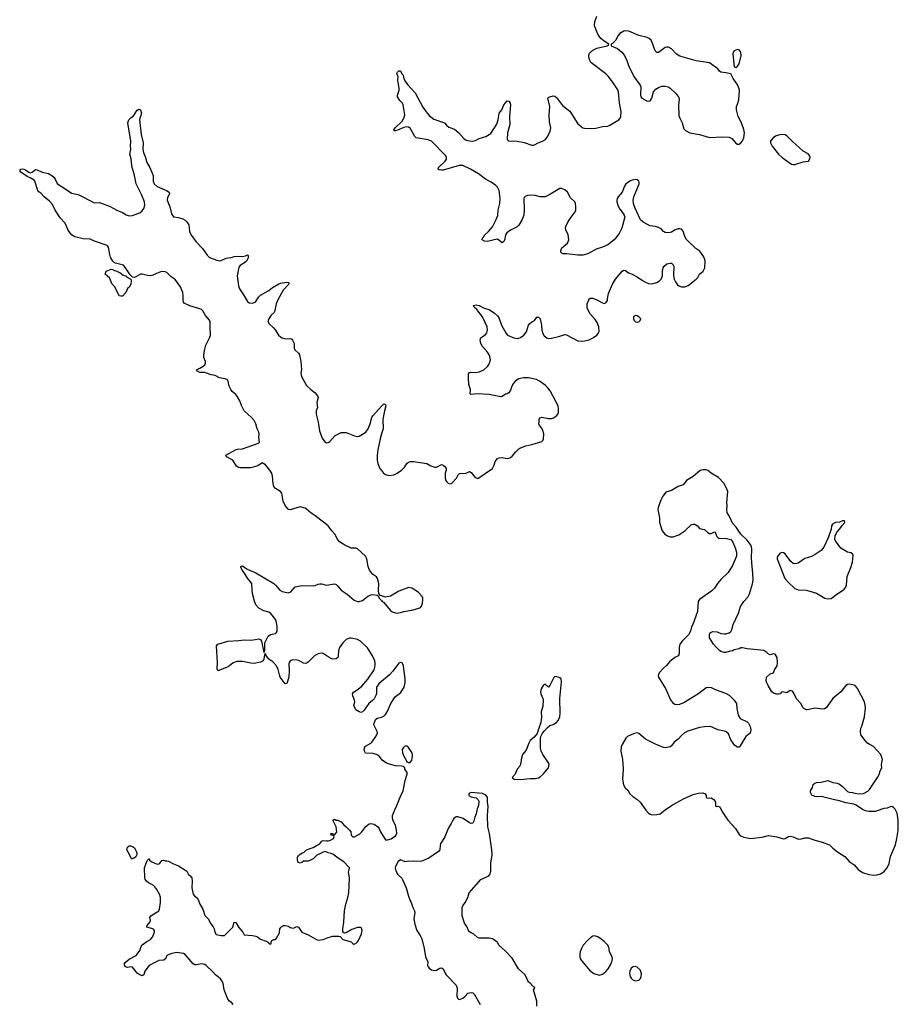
# Model space of a CAD drawing. Header units: inches. Extents: x 2221556 to 2384305, y 723442 to 892241.
# Tile 36 of 53: x 2305599 to 2316287, y 840912 to 852886. Entities that reach past the tile are written whole.
import ezdxf

# ---------------------------------------------------------------- set-up
doc = ezdxf.new("R2010")
doc.units = ezdxf.units.IN
doc.header["$MEASUREMENT"] = 0
for name, color, linetype in [('C3804', 7, 'Continuous'), ('C3805', 7, 'Continuous'), ('C3814', 7, 'Continuous'), ('C3815', 7, 'Continuous')]:
    doc.layers.add(name, color=color, linetype=linetype)

msp = doc.modelspace()

# ---------------------------------------------------------------- linework, layer by layer
at = {"layer": 'C3804', "color": 6, "elevation": 200}
for points in [[(2310000, 845878), (2309983, 845883), (2309974, 845894), (2309969, 845909), (2309965, 845945), (2309966, 846030), (2309953, 846090), (2309940, 846110), (2309890, 846144), (2309855, 846190), (2309838, 846238), (2309820, 846330), (2309804, 846364), (2309710, 846452), (2309690, 846461), (2309630, 846461), (2309556, 846496), (2309490, 846538), (2309466, 846570), (2309434, 846630), (2309395, 846670), (2309353, 846733), (2309190, 846855), (2309144, 846884), (2309090, 846933), (2309070, 846946), (2309010, 846962), (2308890, 846926), (2308870, 846930), (2308859, 846939), (2308830, 846979), (2308806, 847030), (2308788, 847130), (2308770, 847150), (2308710, 847187), (2308691, 847211), (2308682, 847242), (2308674, 847334), (2308667, 847370), (2308642, 847410), (2308590, 847473), (2308550, 847498), (2308498, 847462), (2308410, 847438), (2308390, 847435), (2308278, 847438), (2308262, 847442), (2308237, 847457), (2308190, 847531), (2308115, 847570), (2308106, 847590), (2308224, 847656), (2308250, 847663), (2308310, 847668), (2308505, 847735), (2308515, 847750), (2308510, 847810), (2308512, 847850), (2308507, 847870), (2308486, 847910), (2308470, 847973), (2308453, 848010), (2308420, 848050), (2308331, 848130), (2308296, 848196), (2308278, 848250), (2308250, 848298), (2308230, 848328), (2308183, 848363), (2308167, 848387), (2308149, 848430), (2308135, 848490), (2308126, 848506), (2308100, 848520), (2308030, 848530), (2307978, 848558), (2307930, 848568), (2307870, 848588), (2307850, 848594), (2307790, 848596), (2307761, 848610), (2307749, 848630), (2307790, 848647), (2307829, 848671), (2307850, 848690), (2307860, 848710), (2307858, 848730), (2307840, 848780), (2307838, 848810), (2307850, 848879), (2307864, 848930), (2307914, 849026), (2307921, 849050), (2307915, 849150), (2307918, 849210), (2307910, 849232), (2307859, 849290), (2307825, 849345), (2307810, 849360), (2307790, 849370), (2307670, 849406), (2307600, 849440), (2307591, 849451), (2307586, 849470), (2307588, 849530), (2307582, 849570), (2307557, 849637), (2307490, 849726), (2307441, 849761), (2307390, 849811), (2307370, 849820), (2307330, 849823), (2307290, 849813), (2307219, 849781), (2307190, 849772), (2307155, 849775), (2307090, 849793), (2307069, 849790), (2307010, 849759), (2306990, 849753), (2306970, 849755), (2306943, 849783), (2306896, 849856), (2306860, 849900), (2306847, 849907), (2306765, 849925), (2306750, 849932), (2306731, 849950), (2306707, 849990), (2306704, 850000)], [(2307905, 850000), (2307910, 849995), (2308010, 849956), (2308030, 849954), (2308050, 849957), (2308110, 849985), (2308166, 849994), (2308187, 850000)], [(2308380, 850000), (2308380, 849990), (2308357, 849950), (2308335, 849930), (2308283, 849897), (2308265, 849875), (2308244, 849770), (2308261, 849650), (2308272, 849612), (2308322, 849542), (2308370, 849458), (2308390, 849442), (2308430, 849440), (2308458, 849450), (2308470, 849459), (2308504, 849510), (2308530, 849537), (2308629, 849591), (2308675, 849630), (2308750, 849675), (2308770, 849682), (2308850, 849693), (2308874, 849690), (2308872, 849670), (2308805, 849595), (2308739, 849481), (2308720, 849430), (2308704, 849350), (2308693, 849327), (2308656, 849290), (2308630, 849250), (2308620, 849230), (2308620, 849210), (2308628, 849190), (2308681, 849141), (2308709, 849109), (2308748, 849050), (2308773, 849030), (2308790, 849019), (2308822, 849010), (2308850, 849006), (2308892, 849010), (2308910, 849003), (2308918, 848990), (2308936, 848950), (2308936, 848890), (2308946, 848870), (2308990, 848830), (2309001, 848810), (2309012, 848772), (2309019, 848730), (2309026, 848634), (2309020, 848590), (2309028, 848548), (2309090, 848439), (2309139, 848390), (2309192, 848350), (2309222, 848310), (2309228, 848290), (2309215, 848230), (2309220, 848170), (2309207, 848130), (2309205, 848090), (2309229, 847990), (2309246, 847886), (2309278, 847798), (2309313, 847753), (2309330, 847741), (2309350, 847744), (2309370, 847758), (2309437, 847830), (2309510, 847866), (2309570, 847868), (2309670, 847825), (2309710, 847818), (2309730, 847823), (2309770, 847844), (2309808, 847870), (2309837, 847910), (2309862, 847970), (2309884, 848050), (2309896, 848070), (2310000, 848186)], [(2310000, 847848), (2309983, 847790), (2309955, 847655), (2309946, 847590), (2309947, 847530), (2309956, 847490), (2309981, 847430), (2310000, 847404)], [(2310000, 844837), (2309969, 844810), (2309941, 844770), (2309938, 844690), (2309932, 844668), (2309910, 844629), (2309890, 844605), (2309845, 844570), (2309791, 844490), (2309770, 844469), (2309750, 844462), (2309728, 844470), (2309690, 844495), (2309670, 844528), (2309665, 844550), (2309674, 844586), (2309673, 844610), (2309650, 844662), (2309648, 844690), (2309659, 844710), (2309715, 844745), (2309760, 844780), (2309834, 844866), (2309910, 844981), (2309924, 845030), (2309924, 845064), (2309918, 845090), (2309890, 845150), (2309830, 845247), (2309744, 845330), (2309710, 845348), (2309630, 845365), (2309610, 845365), (2309570, 845349), (2309532, 845310), (2309490, 845250), (2309479, 845210), (2309474, 845146), (2309468, 845130), (2309447, 845113), (2309410, 845111), (2309390, 845119), (2309350, 845138), (2309290, 845177), (2309270, 845182), (2309230, 845174), (2309190, 845154), (2309110, 845074), (2309090, 845060), (2309070, 845056), (2309050, 845059), (2308993, 845093), (2308970, 845099), (2308919, 845101), (2308890, 845091), (2308879, 845070), (2308875, 845050), (2308878, 844970), (2308873, 844890), (2308850, 844815), (2308830, 844809), (2308768, 844890), (2308758, 844918), (2308745, 844985), (2308724, 845030), (2308678, 845078), (2308629, 845109), (2308596, 845156), (2308590, 845178), (2308584, 845176), (2308577, 845163), (2308570, 845110), (2308561, 845090), (2308530, 845073), (2308450, 845058), (2308410, 845061), (2308310, 845082), (2308239, 845081), (2308196, 845064), (2308150, 845030), (2308113, 845010), (2308010, 844968), (2308000, 844990), (2308005, 845070), (2307995, 845270), (2308010, 845293), (2308130, 845330), (2308263, 845337), (2308330, 845345), (2308418, 845342), (2308510, 845358), (2308530, 845350), (2308542, 845330), (2308570, 845192), (2308578, 845202), (2308580, 845220), (2308583, 845310), (2308622, 845390), (2308650, 845409), (2308710, 845423), (2308721, 845430), (2308732, 845450), (2308730, 845510), (2308719, 845570), (2308710, 845590), (2308670, 845644), (2308650, 845667), (2308630, 845682), (2308570, 845696), (2308510, 845730), (2308472, 845772), (2308456, 845816), (2308432, 845910), (2308426, 845954), (2308424, 846030), (2308370, 846096), (2308335, 846155), (2308307, 846190), (2308289, 846230), (2308298, 846242), (2308310, 846243), (2308365, 846205), (2308470, 846161), (2308690, 846028), (2308712, 846011), (2308762, 845950), (2308790, 845932), (2308870, 845916), (2308897, 845930), (2308949, 845991), (2309030, 846007), (2309163, 846003), (2309194, 846006), (2309230, 846023), (2309250, 846027), (2309270, 846027), (2309330, 846011), (2309430, 846025), (2309450, 846016), (2309470, 845998), (2309510, 845947), (2309582, 845902), (2309668, 845828), (2309710, 845810), (2309730, 845809), (2309770, 845824), (2309830, 845870), (2309870, 845892), (2309895, 845895), (2309947, 845887), (2309960, 845880), (2309971, 845850), (2310000, 845821)], [(2310000, 843893), (2309970, 843929), (2309947, 843947), (2309901, 843961), (2309807, 843967), (2309793, 843990), (2309789, 844010), (2309793, 844030), (2309805, 844050), (2309870, 844088), (2309881, 844099), (2309925, 844155), (2309943, 844190), (2309950, 844210), (2309947, 844230), (2309907, 844310), (2309910, 844330), (2309930, 844378), (2309950, 844394), (2310000, 844406)], [(2308195, 840910), (2308179, 840930), (2308150, 840949), (2308130, 840974), (2308085, 841090), (2308074, 841170), (2308058, 841198), (2308041, 841221), (2307982, 841270), (2307949, 841309), (2307866, 841386), (2307850, 841396), (2307810, 841404), (2307750, 841391), (2307730, 841391), (2307710, 841406), (2307610, 841518), (2307590, 841530), (2307510, 841544), (2307451, 841530), (2307396, 841510), (2307384, 841496), (2307375, 841470), (2307351, 841450), (2307290, 841444), (2307250, 841426), (2307176, 841384), (2307123, 841317), (2307110, 841270), (2307090, 841258), (2307062, 841270), (2307030, 841293), (2306970, 841362), (2306950, 841369), (2306910, 841359), (2306887, 841367), (2306874, 841390), (2306874, 841410), (2306881, 841419), (2306930, 841461), (2307016, 841504), (2307064, 841570), (2307074, 841606), (2307090, 841636), (2307144, 841676), (2307190, 841701), (2307213, 841730), (2307239, 841790), (2307239, 841810), (2307225, 841825), (2307190, 841839), (2307146, 841850), (2307148, 841870), (2307185, 841915), (2307189, 841931), (2307183, 841970), (2307194, 841990), (2307290, 842048), (2307301, 842070), (2307313, 842150), (2307310, 842210), (2307301, 842250), (2307268, 842310), (2307242, 842342), (2307221, 842361), (2307164, 842390), (2307141, 842410), (2307125, 842435), (2307121, 842450), (2307116, 842570), (2307137, 842630), (2307155, 842665), (2307170, 842681), (2307183, 842663), (2307205, 842645), (2307270, 842617), (2307290, 842620), (2307305, 842630), (2307330, 842661), (2307350, 842666), (2307370, 842656), (2307390, 842659), (2307410, 842655), (2307470, 842620), (2307530, 842596), (2307609, 842549), (2307631, 842530), (2307651, 842490), (2307670, 842479), (2307692, 842450), (2307698, 842410), (2307695, 842330), (2307710, 842250), (2307724, 842230), (2307750, 842211), (2307770, 842187), (2307792, 842132), (2307828, 842070), (2307853, 841993), (2307890, 841951), (2307925, 841890), (2307953, 841853), (2307964, 841830), (2307971, 841790), (2307990, 841761), (2308050, 841748), (2308092, 841748), (2308193, 841850), (2308210, 841911), (2308230, 841906), (2308266, 841846), (2308315, 841790), (2308330, 841758), (2308430, 841751), (2308470, 841743), (2308492, 841732), (2308530, 841703), (2308599, 841679), (2308624, 841664), (2308630, 841652), (2308650, 841642), (2308658, 841650), (2308658, 841670), (2308668, 841690), (2308690, 841702), (2308710, 841702), (2308723, 841717), (2308758, 841782), (2308765, 841830), (2308775, 841845), (2308790, 841861), (2308808, 841870), (2308830, 841871), (2308870, 841861), (2308890, 841847), (2308930, 841838), (2308970, 841858), (2308990, 841851), (2309031, 841791), (2309110, 841759), (2309210, 841701), (2309230, 841694), (2309290, 841700), (2309350, 841725), (2309410, 841740), (2309480, 841740), (2309496, 841736), (2309530, 841699), (2309630, 841671), (2309650, 841652), (2309665, 841645), (2309690, 841651), (2309710, 841671), (2309721, 841690), (2309756, 841770), (2309766, 841810), (2309759, 841839), (2309747, 841847), (2309710, 841848), (2309638, 841822), (2309570, 841781), (2309550, 841779), (2309529, 841789), (2309530, 841830), (2309544, 841910), (2309551, 842050), (2309565, 842130), (2309591, 842210), (2309601, 842270), (2309611, 842450), (2309599, 842521), (2309609, 842550), (2309610, 842573), (2309544, 842644), (2309473, 842690), (2309410, 842738), (2309390, 842747), (2309350, 842753), (2309326, 842766), (2309310, 842769), (2309214, 842726), (2309170, 842682), (2309130, 842662), (2309110, 842655), (2309050, 842655), (2309030, 842635), (2309011, 842629), (2308990, 842635), (2308981, 842650), (2308977, 842670), (2308980, 842700), (2308990, 842718), (2309010, 842738), (2309030, 842751), (2309059, 842761), (2309088, 842790), (2309170, 842818), (2309210, 842845), (2309250, 842862), (2309268, 842890), (2309280, 842900), (2309290, 842905), (2309330, 842899), (2309350, 842901), (2309370, 842906), (2309418, 842930), (2309426, 842950), (2309422, 842962), (2309390, 842968), (2309386, 842990), (2309410, 842991), (2309414, 842974), (2309430, 842972), (2309456, 843004), (2309449, 843070), (2309409, 843150), (2309430, 843162), (2309450, 843152), (2309470, 843151), (2309510, 843131), (2309537, 843097), (2309571, 843070), (2309610, 843031), (2309626, 843010), (2309631, 842970), (2309651, 842951), (2309671, 842951), (2309735, 842985), (2309761, 843010), (2309810, 843076), (2309850, 843107), (2309870, 843113), (2309910, 843103), (2309955, 843070), (2309971, 843050), (2309988, 843008), (2310000, 842990)]]:
    msp.add_lwpolyline(points, dxfattribs=at)
for points in [[(2306830, 849524), (2306808, 849530), (2306756, 849636), (2306726, 849670), (2306690, 849746), (2306668, 849768), (2306638, 849790), (2306650, 849830), (2306710, 849854), (2306733, 849850), (2306742, 849842), (2306779, 849830), (2306784, 849824), (2306818, 849810), (2306859, 849779), (2306890, 849770), (2306900, 849760), (2306950, 849730), (2306956, 849710), (2306950, 849669), (2306930, 849633), (2306916, 849624), (2306890, 849567), (2306850, 849526)], [(2306970, 842678), (2306960, 842680), (2306936, 842736), (2306904, 842790), (2306910, 842822), (2306930, 842838), (2306950, 842838), (2306971, 842831), (2306995, 842815), (2307014, 842774), (2307023, 842750), (2307023, 842730), (2307010, 842705), (2306990, 842689), (2306975, 842685)]]:
    msp.add_lwpolyline(points, close=True, dxfattribs=at)
at = {"layer": 'C3805', "color": 6, "elevation": 200}
for points in [[(2306704, 850000), (2306694, 850030), (2306680, 850120), (2306673, 850133), (2306662, 850142), (2306510, 850192), (2306458, 850218), (2306370, 850222), (2306270, 850247), (2306230, 850271), (2306190, 850328), (2306152, 850412), (2306090, 850475), (2306029, 850570), (2305997, 850637), (2305960, 850680), (2305896, 850730), (2305856, 850776), (2305832, 850792), (2305821, 850810), (2305783, 850923), (2305775, 850935), (2305725, 850965), (2305690, 850980), (2305613, 851030), (2305599, 851050), (2305613, 851067), (2305630, 851071), (2305650, 851068), (2305670, 851061), (2305710, 851031), (2305730, 851023), (2305750, 851031), (2305790, 851065), (2305810, 851061), (2305872, 851032), (2305950, 851015), (2305990, 850990), (2306013, 850970), (2306030, 850947), (2306056, 850896), (2306070, 850880), (2306150, 850832), (2306230, 850775), (2306310, 850762), (2306510, 850661), (2306570, 850664), (2306690, 850620), (2306781, 850570), (2306850, 850542), (2306895, 850515), (2306930, 850502), (2306970, 850505), (2307061, 850539), (2307090, 850562), (2307111, 850589), (2307121, 850630), (2307119, 850670), (2307081, 850761), (2307016, 850890), (2306991, 851011), (2306969, 851089), (2306958, 851150), (2306955, 851195), (2306939, 851250), (2306952, 851310), (2306948, 851350), (2306951, 851410), (2306915, 851630), (2306927, 851670), (2306950, 851694), (2306985, 851715), (2306990, 851731), (2307030, 851786), (2307050, 851798), (2307070, 851792), (2307079, 851750), (2307070, 851710), (2307059, 851690), (2307057, 851670), (2307076, 851490), (2307101, 851390), (2307099, 851310), (2307106, 851270), (2307131, 851210), (2307147, 851150), (2307183, 851090), (2307222, 850990), (2307224, 850924), (2307235, 850890), (2307270, 850857), (2307384, 850810), (2307417, 850790), (2307422, 850770), (2307396, 850724), (2307394, 850690), (2307427, 850610), (2307447, 850527), (2307460, 850500), (2307470, 850489), (2307530, 850482), (2307585, 850465), (2307610, 850450), (2307629, 850430), (2307655, 850390), (2307665, 850310), (2307684, 850264), (2307714, 850230), (2307740, 850190), (2307824, 850104), (2307881, 850021), (2307905, 850000)], [(2308187, 850000), (2308210, 850007), (2308250, 850010), (2308310, 850007), (2308346, 850014), (2308370, 850027), (2308380, 850020), (2308380, 850000)]]:
    msp.add_lwpolyline(points, dxfattribs=at)
at = {"layer": 'C3814', "color": 6, "elevation": 200}
for points in [[(2310000, 847404), (2310025, 847370), (2310050, 847355), (2310090, 847344), (2310150, 847352), (2310190, 847373), (2310244, 847410), (2310283, 847450), (2310310, 847491), (2310330, 847507), (2310350, 847515), (2310390, 847515), (2310550, 847491), (2310600, 847460), (2310650, 847444), (2310670, 847444), (2310730, 847475), (2310751, 847470), (2310775, 847450), (2310787, 847430), (2310787, 847410), (2310774, 847370), (2310775, 847310), (2310780, 847290), (2310793, 847270), (2310810, 847251), (2310830, 847242), (2310850, 847244), (2310864, 847256), (2310913, 847310), (2310934, 847350), (2310950, 847366), (2311030, 847373), (2311070, 847393), (2311090, 847380), (2311140, 847320), (2311150, 847313), (2311174, 847306), (2311350, 847427), (2311372, 847468), (2311385, 847515), (2311410, 847551), (2311430, 847558), (2311470, 847563), (2311530, 847551), (2311550, 847554), (2311570, 847563), (2311590, 847579), (2311633, 847630), (2311670, 847667), (2311685, 847675), (2311757, 847703), (2311830, 847719), (2311950, 847758), (2311962, 847770), (2311971, 847789), (2311975, 847850), (2311964, 847890), (2311950, 847917), (2311922, 847950), (2311915, 847970), (2311919, 847990), (2311917, 848030), (2311930, 848046), (2311950, 848051), (2312030, 848035), (2312070, 848038), (2312094, 848046), (2312129, 848070), (2312147, 848090), (2312154, 848110), (2312155, 848150), (2312150, 848190), (2312053, 848373), (2312023, 848410), (2311990, 848440), (2311923, 848490), (2311886, 848510), (2311790, 848531), (2311729, 848529), (2311690, 848524), (2311670, 848517), (2311628, 848490), (2311601, 848459), (2311585, 848430), (2311570, 848379), (2311550, 848350), (2311530, 848337), (2311510, 848332), (2311470, 848303), (2311459, 848301), (2311430, 848302), (2311311, 848329), (2311170, 848335), (2311089, 848329), (2311078, 848338), (2311081, 848390), (2311064, 848450), (2311058, 848530), (2311060, 848580), (2311066, 848590), (2311082, 848598), (2311150, 848596), (2311190, 848603), (2311244, 848630), (2311290, 848668), (2311299, 848681), (2311316, 848710), (2311325, 848750), (2311320, 848790), (2311312, 848812), (2311290, 848845), (2311230, 848913), (2311210, 848950), (2311200, 848990), (2311210, 849016), (2311270, 849062), (2311282, 849078), (2311291, 849109), (2311286, 849150), (2311231, 849271), (2311160, 849360), (2311126, 849390), (2311121, 849410), (2311150, 849419), (2311190, 849410), (2311250, 849379), (2311310, 849360), (2311376, 849316), (2311410, 849283), (2311432, 849252), (2311460, 849170), (2311515, 849070), (2311535, 849050), (2311610, 849017), (2311650, 849009), (2311670, 849012), (2311690, 849020), (2311732, 849048), (2311765, 849090), (2311790, 849170), (2311804, 849190), (2311829, 849211), (2311863, 849230), (2311890, 849270), (2311910, 849270), (2311932, 849250), (2311947, 849170), (2311952, 849110), (2311964, 849070), (2311981, 849041), (2312010, 849016), (2312030, 849010), (2312070, 849013), (2312170, 849036), (2312230, 849058), (2312250, 849054), (2312390, 848980), (2312430, 848975), (2312470, 848980), (2312525, 848995), (2312579, 849021), (2312619, 849050), (2312636, 849070), (2312647, 849093), (2312644, 849150), (2312622, 849202), (2312599, 849239), (2312534, 849314), (2312504, 849384), (2312504, 849430), (2312521, 849479), (2312530, 849491), (2312542, 849498), (2312570, 849501), (2312621, 849481), (2312690, 849441), (2312710, 849436), (2312730, 849442), (2312749, 849470), (2312749, 849490), (2312763, 849557), (2312810, 849670), (2312847, 849730), (2312870, 849759), (2312930, 849826), (2312950, 849841), (2312970, 849836), (2313007, 849807), (2313050, 849791), (2313110, 849759), (2313174, 849714), (2313210, 849694), (2313250, 849678), (2313290, 849672), (2313350, 849690), (2313383, 849710), (2313403, 849730), (2313419, 849770), (2313417, 849830), (2313427, 849870), (2313437, 849890), (2313470, 849917), (2313510, 849926), (2313530, 849925), (2313550, 849905), (2313557, 849890), (2313551, 849770), (2313561, 849730), (2313577, 849697), (2313601, 849661), (2313616, 849650), (2313650, 849637), (2313690, 849636), (2313730, 849654), (2313830, 849730), (2313850, 849751), (2313868, 849792), (2313914, 849826), (2313933, 849867), (2313939, 849950), (2313935, 849970), (2313922, 850000)], [(2310000, 848186), (2310004, 848190), (2310030, 848213), (2310042, 848210), (2310050, 848205), (2310052, 848190), (2310036, 848130), (2310018, 848030), (2310019, 847910), (2310000, 847848)], [(2310000, 845821), (2310010, 845811), (2310024, 845804), (2310110, 845701), (2310130, 845685), (2310170, 845672), (2310190, 845670), (2310230, 845676), (2310270, 845689), (2310370, 845707), (2310470, 845735), (2310486, 845754), (2310500, 845790), (2310505, 845830), (2310502, 845850), (2310494, 845870), (2310450, 845920), (2310410, 845950), (2310370, 845972), (2310330, 845982), (2310210, 845937), (2310110, 845877), (2310050, 845864), (2310000, 845878)], [(2310000, 844406), (2310010, 844408), (2310030, 844418), (2310050, 844438), (2310071, 844470), (2310114, 844570), (2310151, 844629), (2310170, 844655), (2310230, 844702), (2310275, 844770), (2310290, 844822), (2310290, 844870), (2310270, 844990), (2310267, 845030), (2310261, 845050), (2310250, 845063), (2310230, 845069), (2310210, 845059), (2310137, 844963), (2310099, 844921), (2310000, 844837)], [(2310000, 842990), (2310050, 842912), (2310072, 842912), (2310116, 842924), (2310170, 842961), (2310185, 842990), (2310181, 843030), (2310170, 843090), (2310140, 843150), (2310134, 843190), (2310136, 843210), (2310161, 843279), (2310188, 843330), (2310227, 843433), (2310265, 843510), (2310287, 843633), (2310313, 843713), (2310313, 843733), (2310286, 843770), (2310286, 843790), (2310263, 843803), (2310249, 843809), (2310170, 843814), (2310110, 843827), (2310063, 843843), (2310010, 843881), (2310000, 843893)], [(2311889, 840889), (2311889, 840950), (2311849, 841090), (2311866, 841110), (2311862, 841122), (2311850, 841126), (2311808, 841170), (2311790, 841182), (2311750, 841269), (2311665, 841345), (2311590, 841475), (2311504, 841564), (2311430, 841629), (2311410, 841663), (2311390, 841682), (2311350, 841707), (2311310, 841718), (2311190, 841717), (2311170, 841725), (2311125, 841765), (2311090, 841781), (2311070, 841795), (2311058, 841810), (2311038, 841858), (2311010, 841901), (2310980, 841990), (2310981, 842090), (2310990, 842110), (2311020, 842150), (2311049, 842211), (2311066, 842270), (2311210, 842430), (2311305, 842475), (2311319, 842490), (2311330, 842530), (2311330, 842630), (2311346, 842730), (2311344, 842790), (2311316, 842990), (2311292, 843072), (2311290, 843210), (2311296, 843316), (2311290, 843370), (2311289, 843430), (2311270, 843455), (2311230, 843475), (2311090, 843489), (2311070, 843481), (2311061, 843470), (2311063, 843450), (2311090, 843435), (2311150, 843423), (2311178, 843398), (2311183, 843383), (2311179, 843330), (2311163, 843290), (2311152, 843230), (2311135, 843190), (2311122, 843138), (2311110, 843117), (2311090, 843112), (2311070, 843120), (2310992, 843172), (2310970, 843182), (2310930, 843194), (2310909, 843191), (2310881, 843170), (2310867, 843153), (2310848, 843110), (2310811, 843050), (2310770, 842949), (2310718, 842862), (2310712, 842848), (2310708, 842790), (2310693, 842770), (2310576, 842690), (2310490, 842655), (2310390, 842648), (2310328, 842652), (2310290, 842644), (2310230, 842669), (2310205, 842650), (2310171, 842590), (2310166, 842570), (2310174, 842534), (2310201, 842490), (2310247, 842447), (2310257, 842430), (2310300, 842330), (2310327, 842227), (2310348, 842170), (2310361, 842150), (2310380, 842090), (2310401, 842050), (2310406, 842030), (2310394, 841950), (2310406, 841886), (2310429, 841809), (2310470, 841750), (2310492, 841710), (2310520, 841590), (2310536, 841490), (2310562, 841430), (2310560, 841390), (2310567, 841370), (2310580, 841350), (2310610, 841330), (2310650, 841324), (2310670, 841327), (2310710, 841353), (2310730, 841355), (2310750, 841342), (2310774, 841290), (2310789, 841269), (2310910, 841144), (2310920, 841110), (2310915, 841010), (2310925, 840985), (2310936, 840976), (2310950, 840971), (2310990, 840985), (2311019, 841010), (2311052, 841048), (2311090, 841057), (2311110, 841051), (2311133, 841030), (2311202, 840910)]]:
    msp.add_lwpolyline(points, dxfattribs=at)
for points in [[(2313090, 849288), (2313066, 849274), (2313065, 849250), (2313072, 849230), (2313090, 849212), (2313110, 849206), (2313130, 849212), (2313148, 849230), (2313155, 849250), (2313130, 849273), (2313110, 849284)], [(2313910, 847412), (2313878, 847402), (2313791, 847330), (2313710, 847281), (2313669, 847231), (2313610, 847208), (2313530, 847160), (2313461, 847139), (2313450, 847129), (2313423, 847090), (2313397, 847043), (2313366, 846954), (2313362, 846930), (2313384, 846830), (2313384, 846770), (2313415, 846670), (2313449, 846630), (2313479, 846610), (2313510, 846599), (2313550, 846597), (2313618, 846622), (2313691, 846669), (2313770, 846748), (2313790, 846752), (2313810, 846750), (2313843, 846730), (2313870, 846700), (2313930, 846687), (2313970, 846648), (2313990, 846636), (2314010, 846638), (2314050, 846658), (2314062, 846642), (2314080, 846600), (2314090, 846588), (2314103, 846583), (2314198, 846578), (2314250, 846564), (2314274, 846534), (2314304, 846464), (2314318, 846410), (2314317, 846363), (2314270, 846250), (2314218, 846162), (2314130, 846079), (2314088, 846030), (2314050, 845973), (2314019, 845941), (2313870, 845836), (2313851, 845810), (2313843, 845690), (2313787, 845533), (2313770, 845502), (2313760, 845450), (2313734, 845406), (2313659, 845330), (2313630, 845290), (2313622, 845250), (2313623, 845190), (2313618, 845162), (2313610, 845150), (2313567, 845130), (2313502, 845078), (2313468, 845032), (2313430, 845002), (2313378, 844942), (2313366, 844910), (2313371, 844890), (2313454, 844754), (2313516, 844616), (2313541, 844581), (2313570, 844562), (2313600, 844560), (2313630, 844563), (2313679, 844581), (2313862, 844698), (2313950, 844764), (2313970, 844770), (2314010, 844764), (2314050, 844745), (2314192, 844692), (2314230, 844671), (2314291, 844610), (2314319, 844570), (2314323, 844510), (2314334, 844454), (2314341, 844430), (2314365, 844390), (2314450, 844346), (2314466, 844330), (2314486, 844290), (2314491, 844270), (2314495, 844250), (2314491, 844229), (2314485, 844210), (2314431, 844169), (2314365, 844055), (2314350, 844038), (2314330, 844038), (2314298, 844058), (2314250, 844129), (2314222, 844202), (2314190, 844229), (2314090, 844252), (2314022, 844282), (2313990, 844290), (2313930, 844288), (2313870, 844279), (2313725, 844235), (2313687, 844213), (2313650, 844182), (2313610, 844138), (2313561, 844099), (2313530, 844055), (2313510, 844044), (2313450, 844032), (2313430, 844034), (2313334, 844074), (2313270, 844110), (2313210, 844135), (2313130, 844205), (2313110, 844213), (2313074, 844206), (2312991, 844170), (2312971, 844150), (2312927, 844070), (2312917, 844043), (2312911, 843990), (2312931, 843890), (2312939, 843770), (2312931, 843650), (2312943, 843583), (2312966, 843546), (2312995, 843515), (2313021, 843470), (2313058, 843438), (2313107, 843407), (2313147, 843370), (2313214, 843274), (2313250, 843238), (2313270, 843224), (2313290, 843216), (2313350, 843219), (2313390, 843230), (2313450, 843279), (2313530, 843330), (2313673, 843410), (2313790, 843465), (2313858, 843482), (2313910, 843485), (2313937, 843470), (2313948, 843450), (2313951, 843430), (2313961, 843421), (2314010, 843422), (2314042, 843401), (2314062, 843370), (2314065, 843350), (2314063, 843323), (2314070, 843316), (2314090, 843321), (2314110, 843315), (2314122, 843302), (2314148, 843250), (2314212, 843152), (2314306, 843050), (2314350, 842979), (2314370, 842962), (2314410, 842945), (2314490, 842930), (2314630, 842945), (2314710, 842964), (2314810, 842950), (2314890, 842924), (2314910, 842928), (2314950, 842952), (2314970, 842956), (2315010, 842947), (2315070, 842921), (2315110, 842924), (2315150, 842937), (2315196, 842936), (2315270, 842910), (2315350, 842890), (2315450, 842851), (2315491, 842810), (2315546, 842766), (2315635, 842710), (2315690, 842651), (2315750, 842608), (2315799, 842550), (2315850, 842515), (2315930, 842489), (2315990, 842482), (2316030, 842488), (2316070, 842499), (2316110, 842524), (2316150, 842571), (2316174, 842626), (2316194, 842710), (2316251, 842850), (2316270, 842930), (2316285, 843025), (2316287, 843150), (2316275, 843235), (2316250, 843287), (2316230, 843307), (2316210, 843316), (2316190, 843315), (2316150, 843299), (2316110, 843294), (2316030, 843264), (2316010, 843259), (2315930, 843257), (2315890, 843265), (2315850, 843281), (2315775, 843335), (2315746, 843346), (2315650, 843362), (2315570, 843387), (2315510, 843397), (2315350, 843440), (2315290, 843436), (2315270, 843439), (2315237, 843457), (2315221, 843490), (2315221, 843510), (2315243, 843550), (2315253, 843587), (2315270, 843603), (2315290, 843611), (2315347, 843613), (2315430, 843633), (2315490, 843611), (2315543, 843603), (2315570, 843591), (2315610, 843562), (2315670, 843499), (2315690, 843491), (2315730, 843488), (2315759, 843479), (2315810, 843471), (2315863, 843477), (2315916, 843504), (2315936, 843524), (2316035, 843670), (2316053, 843707), (2316065, 843750), (2316085, 843790), (2316081, 843830), (2316093, 843890), (2316074, 843950), (2315987, 844047), (2315934, 844074), (2315914, 844090), (2315882, 844122), (2315833, 844190), (2315826, 844230), (2315833, 844270), (2315845, 844295), (2315876, 844410), (2315888, 844512), (2315885, 844550), (2315875, 844590), (2315790, 844754), (2315765, 844785), (2315750, 844795), (2315694, 844806), (2315670, 844803), (2315650, 844789), (2315586, 844714), (2315490, 844630), (2315410, 844517), (2315390, 844505), (2315370, 844501), (2315270, 844515), (2315204, 844496), (2315170, 844495), (2315138, 844510), (2315130, 844518), (2315102, 844570), (2315049, 844629), (2315017, 844697), (2314999, 844719), (2314970, 844729), (2314930, 844701), (2314870, 844714), (2314850, 844689), (2314830, 844682), (2314810, 844682), (2314770, 844697), (2314750, 844714), (2314703, 844790), (2314684, 844830), (2314679, 844850), (2314684, 844890), (2314730, 844931), (2314770, 844945), (2314782, 844978), (2314812, 845030), (2314816, 845070), (2314812, 845130), (2314790, 845169), (2314770, 845175), (2314730, 845162), (2314710, 845169), (2314689, 845190), (2314650, 845213), (2314610, 845221), (2314450, 845234), (2314390, 845249), (2314370, 845249), (2314350, 845235), (2314290, 845222), (2314270, 845209), (2314230, 845202), (2314190, 845189), (2314170, 845189), (2314130, 845202), (2314110, 845215), (2314070, 845254), (2314041, 845290), (2313992, 845370), (2313989, 845410), (2313995, 845425), (2314010, 845439), (2314030, 845447), (2314083, 845443), (2314130, 845423), (2314170, 845418), (2314190, 845418), (2314230, 845431), (2314250, 845446), (2314264, 845470), (2314279, 845530), (2314343, 845670), (2314369, 845750), (2314409, 845810), (2314456, 845864), (2314477, 845903), (2314514, 846026), (2314520, 846070), (2314517, 846157), (2314508, 846232), (2314503, 846337), (2314505, 846450), (2314497, 846490), (2314487, 846510), (2314450, 846556), (2314370, 846629), (2314314, 846714), (2314270, 846764), (2314231, 846851), (2314207, 846890), (2314201, 846930), (2314205, 846975), (2314201, 847010), (2314214, 847150), (2314199, 847190), (2314164, 847250), (2314099, 847319), (2314012, 847372), (2313970, 847403), (2313950, 847412)], [(2315630, 846793), (2315610, 846792), (2315570, 846777), (2315523, 846770), (2315487, 846750), (2315476, 846730), (2315470, 846690), (2315433, 846587), (2315383, 846470), (2315350, 846430), (2315277, 846383), (2315230, 846360), (2315150, 846332), (2315070, 846278), (2315030, 846267), (2315010, 846272), (2314978, 846298), (2314910, 846390), (2314890, 846402), (2314870, 846406), (2314850, 846399), (2314824, 846370), (2314815, 846350), (2314815, 846330), (2314905, 846090), (2314950, 846041), (2315028, 845968), (2315070, 845951), (2315167, 845947), (2315210, 845937), (2315290, 845911), (2315392, 845850), (2315430, 845843), (2315470, 845848), (2315539, 845901), (2315610, 845944), (2315630, 845960), (2315650, 845987), (2315656, 846010), (2315664, 846116), (2315710, 846226), (2315730, 846290), (2315740, 846370), (2315731, 846391), (2315710, 846404), (2315670, 846410), (2315590, 846460), (2315523, 846550), (2315515, 846570), (2315521, 846610), (2315535, 846645), (2315590, 846710), (2315604, 846736), (2315636, 846770), (2315634, 846790)], [(2312110, 844898), (2312095, 844885), (2312050, 844789), (2312030, 844769), (2311990, 844805), (2311965, 844790), (2311942, 844750), (2311936, 844710), (2311938, 844690), (2311964, 844630), (2311968, 844610), (2311964, 844536), (2311944, 844470), (2311946, 844406), (2311939, 844341), (2311910, 844259), (2311896, 844204), (2311859, 844161), (2311810, 844119), (2311791, 844090), (2311759, 844001), (2311716, 843950), (2311699, 843890), (2311697, 843850), (2311682, 843810), (2311651, 843770), (2311627, 843713), (2311591, 843670), (2311614, 843650), (2311690, 843648), (2311810, 843658), (2311870, 843658), (2311910, 843668), (2311930, 843679), (2311968, 843712), (2312030, 843790), (2312038, 843830), (2312033, 843850), (2311961, 843950), (2311941, 843990), (2311933, 844030), (2311934, 844150), (2311939, 844170), (2311960, 844210), (2311982, 844238), (2312021, 844279), (2312050, 844301), (2312090, 844316), (2312130, 844338), (2312150, 844362), (2312169, 844410), (2312173, 844447), (2312170, 844630), (2312192, 844832), (2312184, 844870), (2312170, 844884), (2312150, 844892)], [(2310290, 844056), (2310266, 844034), (2310253, 844010), (2310256, 843970), (2310273, 843930), (2310310, 843865), (2310330, 843851), (2310350, 843851), (2310370, 843882), (2310379, 843930), (2310378, 843950), (2310370, 843973), (2310330, 844037), (2310310, 844053)], [(2312590, 841745), (2312570, 841741), (2312550, 841729), (2312510, 841692), (2312455, 841630), (2312433, 841590), (2312418, 841550), (2312413, 841530), (2312413, 841490), (2312416, 841470), (2312428, 841450), (2312530, 841328), (2312585, 841285), (2312650, 841266), (2312690, 841280), (2312728, 841312), (2312757, 841343), (2312788, 841392), (2312802, 841430), (2312809, 841470), (2312807, 841490), (2312775, 841550), (2312765, 841610), (2312752, 841630), (2312710, 841678), (2312658, 841718), (2312630, 841734)], [(2313090, 841372), (2313062, 841370), (2313036, 841350), (2313023, 841317), (2313019, 841290), (2313027, 841250), (2313037, 841230), (2313059, 841210), (2313090, 841199), (2313130, 841204), (2313150, 841227), (2313159, 841250), (2313163, 841283), (2313156, 841310), (2313146, 841330), (2313110, 841363)]]:
    msp.add_lwpolyline(points, close=True, dxfattribs=at)
at = {"layer": 'C3815', "color": 6, "elevation": 200}
msp.add_lwpolyline([(2313922, 850000), (2313922, 850002), (2313873, 850070), (2313824, 850104), (2313801, 850130), (2313750, 850172), (2313712, 850212), (2313691, 850250), (2313670, 850315), (2313650, 850337), (2313630, 850344), (2313610, 850343), (2313573, 850330), (2313530, 850304), (2313510, 850297), (2313470, 850295), (2313450, 850300), (2313431, 850311), (2313401, 850341), (2313370, 850361), (2313332, 850372), (2313270, 850380), (2313235, 850395), (2313185, 850425), (2313153, 850453), (2313082, 850602), (2313066, 850650), (2313063, 850690), (2313068, 850732), (2313120, 850850), (2313133, 850890), (2313133, 850910), (2313127, 850927), (2313110, 850938), (2313090, 850941), (2313050, 850935), (2313030, 850928), (2312995, 850905), (2312970, 850881), (2312958, 850862), (2312930, 850790), (2312879, 850730), (2312869, 850710), (2312864, 850690), (2312865, 850670), (2312879, 850619), (2312900, 850580), (2312942, 850530), (2312954, 850510), (2312959, 850490), (2312922, 850350), (2312890, 850285), (2312830, 850210), (2312754, 850150), (2312690, 850118), (2312610, 850097), (2312510, 850038), (2312450, 850023), (2312390, 850021), (2312250, 850038), (2312210, 850038), (2312187, 850050), (2312181, 850070), (2312185, 850090), (2312195, 850110), (2312213, 850130), (2312264, 850170), (2312280, 850210), (2312271, 850270), (2312244, 850330), (2312239, 850350), (2312244, 850370), (2312271, 850430), (2312318, 850502), (2312357, 850550), (2312364, 850570), (2312366, 850610), (2312360, 850650), (2312351, 850670), (2312300, 850720), (2312263, 850790), (2312230, 850818), (2312190, 850834), (2312170, 850832), (2312150, 850823), (2312050, 850760), (2311990, 850734), (2311930, 850733), (2311870, 850747), (2311807, 850753), (2311778, 850750), (2311750, 850737), (2311737, 850723), (2311730, 850706), (2311734, 850570), (2311730, 850510), (2311710, 850456), (2311670, 850386), (2311650, 850368), (2311570, 850326), (2311526, 850294), (2311510, 850269), (2311497, 850203), (2311490, 850189), (2311470, 850174), (2311410, 850216), (2311370, 850211), (2311289, 850189), (2311254, 850194), (2311226, 850210), (2311228, 850230), (2311240, 850240), (2311257, 850270), (2311302, 850310), (2311351, 850369), (2311393, 850447), (2311414, 850506), (2311421, 850570), (2311441, 850650), (2311445, 850710), (2311431, 850810), (2311410, 850848), (2311390, 850870), (2311336, 850910), (2311267, 850947), (2311181, 851010), (2311085, 851070), (2310990, 851115), (2310947, 851113), (2310750, 851057), (2310730, 851055), (2310702, 851062), (2310689, 851070), (2310693, 851090), (2310776, 851164), (2310791, 851190), (2310791, 851210), (2310781, 851230), (2310610, 851410), (2310570, 851427), (2310424, 851450), (2310405, 851465), (2310350, 851567), (2310330, 851580), (2310310, 851582), (2310270, 851575), (2310214, 851550), (2310170, 851536), (2310156, 851536), (2310150, 851546), (2310165, 851570), (2310250, 851653), (2310271, 851689), (2310283, 851730), (2310264, 851850), (2310254, 851870), (2310225, 851905), (2310196, 851950), (2310194, 851970), (2310214, 852030), (2310215, 852050), (2310201, 852150), (2310204, 852190), (2310188, 852230), (2310194, 852250), (2310210, 852263), (2310225, 852265), (2310230, 852265), (2310246, 852226), (2310262, 852210), (2310271, 852170), (2310284, 852144), (2310318, 852098), (2310410, 851996), (2310502, 851822), (2310544, 851764), (2310582, 851722), (2310638, 851678), (2310766, 851630), (2310790, 851603), (2310821, 851581), (2310890, 851555), (2310942, 851510), (2311001, 851441), (2311030, 851422), (2311070, 851411), (2311110, 851408), (2311144, 851416), (2311190, 851440), (2311270, 851464), (2311330, 851502), (2311403, 851617), (2311420, 851670), (2311430, 851750), (2311465, 851790), (2311489, 851850), (2311530, 851901), (2311550, 851896), (2311555, 851890), (2311567, 851870), (2311570, 851850), (2311559, 851710), (2311561, 851610), (2311535, 851510), (2311531, 851430), (2311549, 851409), (2311610, 851413), (2311650, 851409), (2311734, 851394), (2311830, 851361), (2311850, 851360), (2311870, 851367), (2311897, 851384), (2311968, 851412), (2311995, 851430), (2312022, 851470), (2312053, 851530), (2312061, 851570), (2312046, 851646), (2312038, 851730), (2312050, 851830), (2312022, 851930), (2312036, 851944), (2312048, 851950), (2312090, 851960), (2312110, 851956), (2312130, 851942), (2312204, 851844), (2312290, 851773), (2312390, 851618), (2312450, 851573), (2312469, 851569), (2312550, 851563), (2312608, 851568), (2312690, 851586), (2312750, 851590), (2312770, 851599), (2312887, 851670), (2312902, 851690), (2312910, 851710), (2312915, 851765), (2312896, 851876), (2312884, 852004), (2312874, 852034), (2312812, 852132), (2312759, 852199), (2312730, 852227), (2312546, 852366), (2312534, 852390), (2312522, 852430), (2312521, 852450), (2312530, 852478), (2312570, 852516), (2312620, 852540), (2312746, 852570), (2312762, 852578), (2312766, 852590), (2312707, 852627), (2312670, 852659), (2312647, 852687), (2312630, 852710), (2312592, 852810), (2312597, 852863), (2312618, 852930)], dxfattribs=at)
for points in [[(2312970, 852750), (2312950, 852745), (2312901, 852719), (2312876, 852690), (2312850, 852639), (2312810, 852598), (2312794, 852590), (2312794, 852570), (2312870, 852535), (2312923, 852490), (2312956, 852450), (2312985, 852390), (2313003, 852330), (2313070, 852194), (2313146, 852090), (2313155, 852070), (2313152, 851970), (2313155, 851950), (2313166, 851930), (2313230, 851899), (2313250, 851895), (2313270, 851901), (2313288, 851930), (2313311, 852009), (2313338, 852042), (2313370, 852061), (2313410, 852076), (2313450, 852079), (2313488, 852068), (2313513, 852053), (2313582, 851990), (2313618, 851938), (2313620, 851910), (2313612, 851850), (2313619, 851719), (2313628, 851688), (2313656, 851630), (2313680, 851560), (2313699, 851539), (2313750, 851511), (2313868, 851488), (2313990, 851455), (2314150, 851462), (2314230, 851459), (2314261, 851441), (2314310, 851383), (2314330, 851371), (2314350, 851374), (2314370, 851387), (2314390, 851411), (2314410, 851450), (2314418, 851510), (2314410, 851550), (2314381, 851630), (2314340, 851710), (2314317, 851790), (2314320, 851830), (2314337, 851870), (2314348, 851910), (2314354, 852030), (2314336, 852090), (2314280, 852170), (2314250, 852229), (2314190, 852241), (2314127, 852247), (2314110, 852262), (2314090, 852290), (2313990, 852360), (2313830, 852386), (2313630, 852443), (2313588, 852468), (2313530, 852531), (2313490, 852551), (2313470, 852554), (2313450, 852550), (2313370, 852488), (2313350, 852486), (2313328, 852508), (2313294, 852610), (2313279, 852639), (2313258, 852658), (2313231, 852671), (2313130, 852693), (2313010, 852748)], [(2314330, 852523), (2314290, 852507), (2314280, 852490), (2314276, 852470), (2314290, 852314), (2314310, 852306), (2314330, 852321), (2314350, 852351), (2314375, 852450), (2314372, 852490), (2314365, 852505), (2314350, 852518)], [(2314870, 851490), (2314830, 851481), (2314792, 851468), (2314763, 851450), (2314739, 851421), (2314733, 851410), (2314733, 851390), (2314753, 851350), (2314830, 851250), (2314876, 851210), (2314988, 851128), (2315010, 851124), (2315030, 851127), (2315130, 851156), (2315194, 851166), (2315210, 851194), (2315213, 851210), (2315209, 851230), (2315190, 851254), (2315130, 851289), (2314996, 851410), (2314930, 851475), (2314910, 851487)]]:
    msp.add_lwpolyline(points, close=True, dxfattribs=at)

doc.saveas('drawing.dxf')
